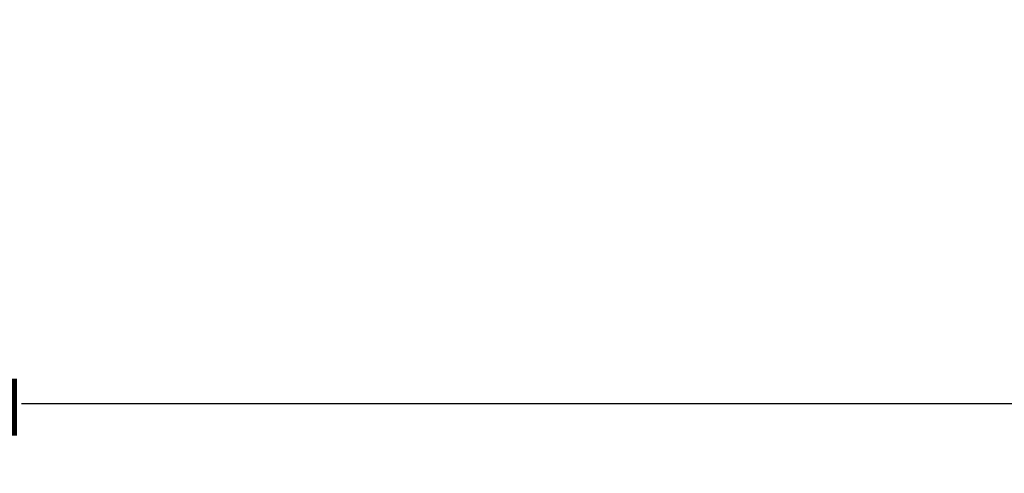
# Model space of a CAD drawing. Header units: millimetres. Extents: x -3206 to 231, y -73 to 1819.
# Tile 34 of 58: x -2048 to -1520, y 558 to 802. Entities that reach past the tile are written whole.
import ezdxf

# ---------------------------------------------------------------- set-up
doc = ezdxf.new("R2010")
doc.units = ezdxf.units.MM
doc.styles.get("Standard").update_dxf_attribs({"font": 'tahoma.ttf'})
doc.dimstyles.get("Standard").update_dxf_attribs({"dimtxt": 25, "dimasz": 0.18, "dimexe": 0.18, "dimexo": 0.0625, "dimgap": 0.09, "dimtad": 0, "dimtih": 1, "dimtoh": 1, "dimzin": 0, "dimdsep": 46, "dimtxsty": 'Standard', "dimcen": 0.09, "dimadec": 0, "dimazin": 0, "dimtfac": 1, "dimtofl": 0, "dimtmove": 0, "dimatfit": 3, "dimfxl": 1, "dimtolj": 1, "dimtzin": 0, "dimarcsym": 0})

# ---------------------------------------------------------------- blocks, each defined once
blk = doc.blocks.new('*D7')
at = {"color": 0, "lineweight": -2, "transparency": 16777216}
for p, q in [((-3205.85, 868.28), (-3205.85, 595.2)), ((-1155.85, 868.28), (-1155.85, 595.2)), ((-3205.67, 595.38), (-2314.74, 595.38)), ((-1156.03, 595.38), (-2046.95, 595.38))]:
    blk.add_line(p, q, dxfattribs=at)
at = {"color": 0, "transparency": 16777216}
for points in [[(-3205.67, 595.41), (-3205.67, 595.35), (-3205.85, 595.38)], [(-1156.03, 595.41), (-1156.03, 595.35), (-1155.85, 595.38)]]:
    blk.add_solid(points, dxfattribs=at)
at = {"layer": 'Defpoints', "color": 0, "transparency": 16777216}
for p in [(-3205.85, 868.35), (-1155.85, 868.35), (-1155.85, 595.38)]:
    blk.add_point(p, dxfattribs=at)
at = {"color": 0, "transparency": 16777216, "insert": (-2180.85, 595.38), "char_height": 25, "attachment_point": 5}
blk.add_mtext('\\A1;2050.00mm [80{\\H1x;\\S1/2;}]', dxfattribs=at)

msp = doc.modelspace()

# ---------------------------------------------------------------- dimensions: what is measured, and where the dimension line sits
dim = msp.add_aligned_dim(p1=(-3205.845, 868.345), p2=(-1155.845, 868.345), distance=-272.963, dimstyle='Standard', override={"dimpost": 'mm'})
dim.commit()
dim.dimension.update_dxf_attribs({"geometry": '*D7', "text_midpoint": (-2180.845, 595.382)})

doc.saveas('drawing.dxf')
